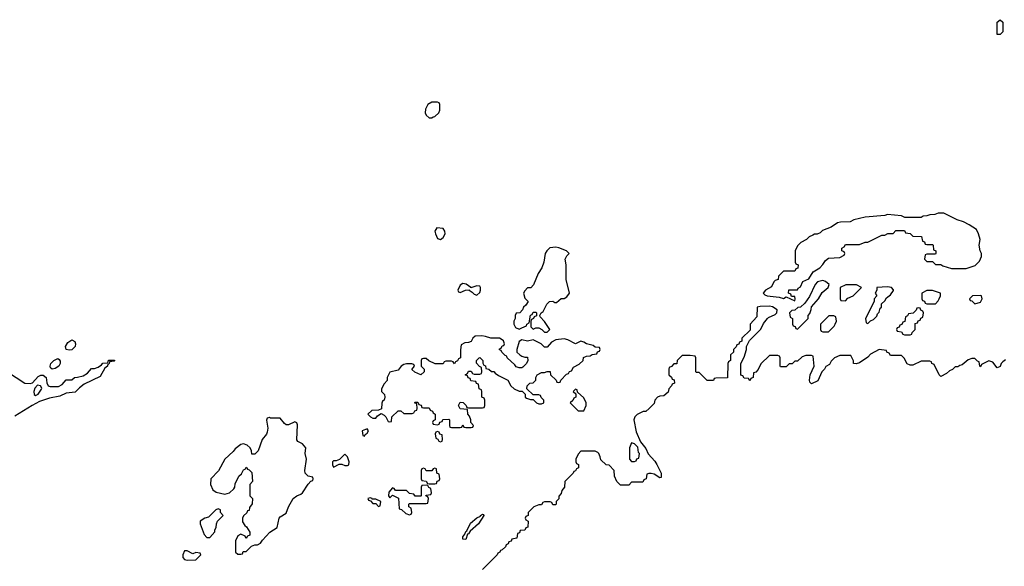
# Model space of a CAD drawing. Header units: inches. Extents: x 2722057 to 2913084, y 892730 to 1030005.
# Tile 131 of 231: x 2811198 to 2818200, y 970949 to 974832. Entities that reach past the tile are written whole.
import ezdxf

# ---------------------------------------------------------------- set-up
doc = ezdxf.new("R2010")
doc.units = ezdxf.units.IN
doc.header["$MEASUREMENT"] = 0
doc.layers.add('C8917', color=7, linetype='Continuous')

msp = doc.modelspace()

# ---------------------------------------------------------------- linework, layer by layer
at = {"layer": 'C8917', "color": 2}
for points, elevation in [([(2818150, 974726), (2818148.7, 974750), (2818150, 974814), (2818170, 974832), (2818190, 974814), (2818190.8, 974790), (2818190, 974746), (2818170, 974726)], 10), ([(2814170, 974246), (2814130, 974246), (2814102, 974230), (2814083.6, 974196.4), (2814082, 974170), (2814090, 974154), (2814110, 974134), (2814130, 974134), (2814138, 974142), (2814150, 974144.7), (2814178, 974170), (2814186, 974190), (2814186, 974230), (2814182, 974242)], 14), ([(2817770, 973458), (2817730, 973458), (2817707.3, 973447.3), (2817670, 973446), (2817650, 973438), (2817623.6, 973436.4), (2817610, 973426), (2817492.7, 973427.3), (2817470, 973438), (2817370, 973448), (2817350, 973442), (2817210, 973428.7), (2817130.9, 973409.1), (2817103.6, 973396.4), (2817034.6, 973394.6), (2817014, 973390), (2816970, 973358), (2816906.4, 973333.6), (2816890, 973318), (2816870, 973308), (2816850, 973308), (2816838, 973302), (2816811.6, 973288.4), (2816794, 973270), (2816754, 973250), (2816730, 973226), (2816714, 973190), (2816714, 973110), (2816718, 973098), (2816734, 973090), (2816732.7, 973067.3), (2816718, 973062), (2816710, 973046), (2816630, 973046), (2816594, 973010), (2816592.7, 972987.3), (2816570, 972978), (2816562, 972970), (2816544.7, 972935.3), (2816502, 972910), (2816484.7, 972890), (2816496.9, 972876.9), (2816514, 972870), (2816599.8, 972859.8), (2816630, 972852), (2816650, 972862), (2816710, 972834), (2816714, 972850), (2816710, 972866), (2816686, 972866), (2816682, 972882), (2816666, 972890), (2816667.3, 972912.7), (2816730, 972914), (2816735.3, 972924.7), (2816750, 972934), (2816767.3, 972972.7), (2816810, 972992), (2816840.1, 973039.9), (2816888, 973070), (2816910, 973092), (2816930, 973122), (2816950, 973138), (2817030, 973142), (2817062, 973158), (2817066, 973170), (2817062, 973182), (2817046, 973190), (2817046, 973210), (2817062, 973218), (2817070, 973234), (2817170, 973234), (2817210, 973251.3), (2817230, 973252), (2817330, 973302), (2817350, 973302), (2817372.7, 973312.7), (2817410, 973314), (2817430, 973334), (2817490, 973334), (2817498, 973318), (2817530, 973314), (2817550, 973294), (2817612.7, 973292.7), (2817618, 973258), (2817632.7, 973252.7), (2817638, 973238), (2817650, 973234), (2817690, 973234), (2817694, 973230), (2817698, 973198), (2817714, 973190), (2817714, 973170), (2817710, 973166), (2817650, 973166), (2817638, 973162), (2817634, 973130), (2817650, 973114), (2817690, 973114), (2817710, 973094), (2817750, 973094), (2817763.6, 973083.6), (2817825.4, 973065.4), (2817930, 973064.7), (2817993.6, 973086.4), (2818023.1, 973116.9), (2818038, 973150), (2818038, 973170), (2818028.7, 973190), (2818022, 973230), (2818028, 973270), (2818018, 973310), (2818002, 973342), (2817950, 973375.3), (2817910, 973395.3), (2817866, 973410)], 14), ([(2814166, 973354), (2814151.3, 973328.7), (2814154.8, 973310), (2814170, 973278), (2814190, 973271), (2814210, 973284.7), (2814224, 973310), (2814222, 973330), (2814208.9, 973348.9)], 14), ([(2815010, 973216), (2814968, 973212), (2814946, 973190), (2814936, 973170), (2814924.7, 973110), (2814911.3, 973070), (2814884.7, 973030), (2814851.6, 972948.4), (2814832.7, 972927.3), (2814810, 972926), (2814790, 972906), (2814782, 972890), (2814790, 972854), (2814814, 972830), (2814796.9, 972803.1), (2814782, 972790), (2814774, 972770), (2814754, 972750), (2814730, 972746), (2814722, 972730), (2814722, 972710), (2814712, 972690), (2814712, 972670), (2814725.4, 972645.4), (2814750, 972634), (2814770, 972642), (2814802, 972658), (2814806, 972670), (2814822, 972678), (2814830, 972734), (2814842, 972738), (2814850, 972754), (2814870, 972754), (2814874, 972750), (2814872.7, 972727.3), (2814858, 972722), (2814852, 972708), (2814838, 972702), (2814834, 972690), (2814834, 972650), (2814850, 972634), (2814870, 972642), (2814890, 972642), (2814911.3, 972631.3), (2814930, 972612), (2814950, 972612), (2814968, 972630), (2814930, 972688), (2814900.4, 972720.4), (2814898, 972730), (2814906, 972750), (2814920.4, 972759.6), (2814946, 972810), (2814966, 972830), (2814990, 972832), (2815003.6, 972823.6), (2815016.4, 972823.6), (2815048.4, 972851.6), (2815070, 972852), (2815090, 972862), (2815108, 972890), (2815085.6, 972985.6), (2815084, 973090), (2815078, 973130), (2815090, 973154), (2815106, 973170), (2815086, 973190), (2815032.1, 973212.1)], 14), ([(2814350, 972958), (2814330, 972946), (2814314, 972910), (2814318, 972898), (2814330, 972894), (2814368.4, 972911.6), (2814394, 972914), (2814394, 972910), (2814416.9, 972896.9), (2814430, 972882), (2814450, 972874), (2814470, 972894), (2814475.3, 972910), (2814475.3, 972930), (2814470, 972938), (2814450, 972942), (2814406, 972926), (2814406, 972930), (2814373.6, 972953.6)], 14), ([(2816910, 972979.3), (2816871.3, 972970), (2816856, 972950), (2816814.4, 972865.6), (2816781, 972819), (2816751.3, 972788.7), (2816732.7, 972787.3), (2816711.6, 972768.4), (2816690, 972766), (2816674, 972750), (2816678, 972718), (2816694, 972710), (2816694, 972670), (2816698, 972658), (2816712.7, 972652.7), (2816718, 972638), (2816730, 972634), (2816806, 972710), (2816806, 972730), (2816816.4, 972743.6), (2816827.3, 972772.7), (2816828.4, 972791.6), (2816878, 972850), (2816905.6, 972894.4), (2816948.7, 972930), (2816954, 972950), (2816930, 972973.2)], 14), ([(2817150, 972948), (2817072.7, 972947.3), (2817034, 972930), (2817034, 972850), (2817038, 972838), (2817070, 972834), (2817087.3, 972852.7), (2817126, 972870), (2817186, 972930)], 14), ([(2817370, 972935.1), (2817294, 972930), (2817294, 972910), (2817282, 972890), (2817294, 972870), (2817274, 972850), (2817274, 972830), (2817214, 972710), (2817218, 972678), (2817230, 972674), (2817248, 972692), (2817270, 972702), (2817293.6, 972726.4), (2817298, 972742), (2817310, 972754), (2817318, 972782), (2817326, 972790), (2817327.3, 972812.7), (2817350, 972834), (2817363.1, 972856.9), (2817390, 972878), (2817412.5, 972907.5), (2817413.2, 972913.2), (2817398, 972930)], 14), ([(2817690, 972908.7), (2817670, 972908.7), (2817650, 972908), (2817614, 972890), (2817614, 972850), (2817618, 972838), (2817632.7, 972832.7), (2817638, 972818), (2817650, 972814), (2817710, 972814), (2817730, 972834), (2817738, 972850), (2817746, 972870), (2817746, 972890)], 14), ([(2818030, 972872.7), (2817974, 972870), (2817954, 972850), (2817958, 972838), (2817970, 972834), (2817990, 972814), (2818030, 972826), (2818042, 972850), (2818038, 972870)], 14), ([(2817590, 972786), (2817578, 972782), (2817572.7, 972767.3), (2817552.7, 972747.3), (2817518, 972742), (2817512.7, 972727.3), (2817498, 972722), (2817492.7, 972687.3), (2817478, 972682), (2817472.7, 972667.3), (2817458, 972662), (2817452.7, 972647.3), (2817438, 972642), (2817434, 972630), (2817438, 972618), (2817470, 972614), (2817478, 972598), (2817490, 972594), (2817530, 972594), (2817542, 972598), (2817546, 972610), (2817566, 972630), (2817567.3, 972672.7), (2817582, 972678), (2817587.3, 972692.7), (2817602, 972698), (2817607.3, 972712.7), (2817622, 972718), (2817626, 972750), (2817622, 972762), (2817607.3, 972767.3), (2817602, 972782)], 14), ([(2816987.3, 972727.3), (2816952.7, 972727.3), (2816894, 972670), (2816894, 972630), (2816898, 972618), (2816910, 972614), (2816950, 972614), (2816990, 972654), (2816998, 972670), (2817006, 972690), (2817002, 972722)], 14), ([(2814485.2, 972585.2), (2814436.9, 972583.1), (2814422, 972570), (2814410, 972546), (2814390, 972538), (2814363.6, 972536.4), (2814338, 972522), (2814332.7, 972487.3), (2814334, 972430), (2814318, 972422), (2814312.7, 972407.3), (2814298, 972402), (2814290, 972386), (2814282, 972402), (2814270, 972406), (2814230, 972406), (2814218, 972402), (2814210, 972386), (2814152.7, 972387.3), (2814107.3, 972407.3), (2814090, 972426), (2814070, 972426), (2814058, 972422), (2814054, 972410), (2814054, 972370), (2814074, 972350), (2814074, 972330), (2814052, 972308), (2814007.3, 972327.3), (2813988, 972348), (2814006, 972370), (2814002, 972382), (2813987.3, 972387.3), (2813950, 972388), (2813930, 972382), (2813912, 972370), (2813890, 972342), (2813831.6, 972328.4), (2813812, 972290), (2813811.6, 972268.4), (2813790, 972246), (2813772, 972210), (2813772, 972190), (2813792, 972170), (2813794, 972150), (2813791.3, 972128.7), (2813778, 972122), (2813772.7, 972107.3), (2813771.6, 972068.4), (2813750, 972058), (2813703.6, 972056.4), (2813674, 972030), (2813694, 972010), (2813710, 972002), (2813730, 972002), (2813743.1, 972016.9), (2813770, 972034), (2813790, 972022), (2813802, 972010), (2813818, 971978), (2813830, 971974), (2813842, 971978), (2813846, 972010), (2813890, 972054), (2813910, 972054), (2813930, 972034), (2813990, 972034), (2814002, 972038), (2814007.3, 972052.7), (2814022, 972058), (2814026, 972070), (2814022, 972102), (2814006, 972110), (2814010, 972114), (2814030, 972114), (2814038, 972098), (2814052.7, 972092.7), (2814058, 972078), (2814070, 972074), (2814110, 972074), (2814118, 972058), (2814134, 972050), (2814138, 972038), (2814154, 972030), (2814154, 971990), (2814138, 971982), (2814134, 971970), (2814138, 971958), (2814170, 971954), (2814182, 971958), (2814187.3, 971972.7), (2814202, 971978), (2814207.3, 971992.7), (2814250, 971994), (2814254, 971990), (2814254, 971950), (2814258, 971938), (2814270, 971934), (2814330, 971934), (2814342, 971938), (2814350, 971954), (2814358, 971938), (2814370, 971934), (2814410, 971934), (2814422, 971938), (2814426, 971950), (2814406, 971970), (2814406, 971990), (2814396.4, 972016.4), (2814386, 972030), (2814382, 972062), (2814330, 972068), (2814318, 972090), (2814330, 972114), (2814351.6, 972111.6), (2814374, 972090), (2814378, 972078), (2814390, 972074), (2814490, 972074), (2814502, 972078), (2814506, 972090), (2814506, 972130), (2814502, 972142), (2814486, 972150), (2814486, 972190), (2814482, 972202), (2814466, 972210), (2814462, 972242), (2814447.3, 972247.3), (2814442, 972262), (2814407.3, 972267.3), (2814402, 972282), (2814387.3, 972287.3), (2814382, 972302), (2814366, 972310), (2814382, 972318), (2814390, 972334), (2814410, 972334), (2814418, 972318), (2814430, 972314), (2814470, 972314), (2814482, 972318), (2814486, 972330), (2814482, 972362), (2814467.3, 972367.3), (2814447.3, 972392.7), (2814446, 972410), (2814466, 972430), (2814470, 972431.3), (2814490.9, 972410.9), (2814492, 972392), (2814498, 972378), (2814510, 972374), (2814514, 972354), (2814534, 972350), (2814552.7, 972332.7), (2814570, 972332), (2814579.6, 972319.6), (2814603.6, 972303.6), (2814670, 972272), (2814691.6, 972231.6), (2814714, 972210), (2814750, 972194), (2814772.7, 972192.7), (2814792.7, 972172.7), (2814794, 972150), (2814803.6, 972143.6), (2814830, 972134), (2814850, 972134), (2814874, 972110), (2814890, 972102), (2814910, 972102), (2814926, 972110), (2814926, 972130), (2814907.3, 972147.3), (2814902, 972162), (2814890, 972166), (2814850, 972166), (2814806, 972210), (2814808.4, 972231.6), (2814826, 972250), (2814850, 972252), (2814868, 972270), (2814868.9, 972291.1), (2814878, 972310), (2814910, 972326), (2814930, 972324.7), (2814950, 972332), (2814971.6, 972331.6), (2814974, 972310), (2815014, 972270), (2815018, 972258), (2815030, 972254), (2815042, 972258), (2815046, 972270), (2815087.3, 972312.7), (2815102, 972318), (2815107.3, 972332.7), (2815122, 972338), (2815136.4, 972363.6), (2815176.4, 972383.6), (2815206, 972410), (2815207.3, 972432.7), (2815230, 972442), (2815256.4, 972443.6), (2815270, 972454), (2815302, 972458), (2815307.3, 972472.7), (2815322, 972478), (2815326, 972490), (2815322, 972502), (2815290, 972506), (2815276.4, 972516.4), (2815229, 972529), (2815210, 972542), (2815190, 972548), (2815150, 972528), (2815097.2, 972557.2), (2815070, 972564), (2815010, 972558), (2814979.6, 972540.4), (2814950, 972506), (2814930, 972506), (2814906, 972530), (2814850, 972558), (2814810, 972548), (2814770, 972558), (2814750, 972546), (2814734, 972490), (2814734, 972470), (2814754, 972450), (2814770, 972442), (2814790, 972434), (2814810, 972434), (2814812, 972410), (2814802, 972390), (2814776.9, 972363.1), (2814770, 972358), (2814750, 972358), (2814730, 972366), (2814720.4, 972380.4), (2814666, 972430), (2814662, 972442), (2814650, 972446), (2814626, 972470), (2814622, 972482), (2814610, 972486), (2814610, 972494), (2814622, 972498), (2814630, 972514), (2814642, 972518), (2814646, 972530), (2814638, 972550), (2814623.1, 972563.1), (2814610, 972568.7), (2814550, 972568.7), (2814510, 972582)], 14), ([(2811550, 972483.7), (2811530, 972489), (2811523.7, 972510), (2811541.2, 972538.8), (2811570, 972558), (2811590, 972544.7), (2811596.3, 972530), (2811593.4, 972510), (2811570, 972487.3)], 10), ([(2811430, 972348.7), (2811418, 972358), (2811415.3, 972370), (2811419, 972390), (2811442, 972410), (2811470, 972424.7), (2811478.8, 972418.8), (2811485.4, 972405.4), (2811486, 972390), (2811478, 972370), (2811450, 972354)], 10), ([(2811325.4, 972234.6), (2811306.8, 972213.2), (2811298, 972190), (2811302, 972170), (2811310, 972162), (2811330, 972172), (2811353.6, 972206.4), (2811355.3, 972215.3), (2811346, 972230)], 10), ([(2815150, 972206), (2815134, 972190), (2815154, 972174), (2815154, 972150), (2815138, 972142), (2815132.7, 972127.3), (2815114, 972110), (2815170, 972054), (2815210, 972054), (2815226, 972090), (2815226, 972110), (2815210, 972146), (2815166, 972186), (2815162, 972202)], 14), ([(2812974, 972006), (2812958, 972002), (2812954, 971986), (2812962.8, 971930), (2812958.5, 971901.5), (2812953, 971887), (2812922.8, 971850), (2812894, 971770), (2812870, 971746), (2812850, 971746), (2812848, 971770), (2812838, 971790), (2812815.3, 971810), (2812790, 971819), (2812770, 971814), (2812730, 971784), (2812715.6, 971764.4), (2812657.3, 971710), (2812612.3, 971627.7), (2812558.8, 971570), (2812554.8, 971530), (2812570.8, 971490.8), (2812595.3, 971475.3), (2812658, 971462), (2812690, 971471.3), (2812720.4, 971499.6), (2812728, 971510), (2812730, 971534), (2812758, 971590), (2812775.3, 971604.7), (2812790, 971634), (2812802, 971638), (2812810, 971654), (2812818, 971638), (2812830, 971634), (2812850, 971614), (2812854, 971550), (2812834, 971530), (2812834, 971450), (2812854, 971430), (2812852.7, 971392.7), (2812832.7, 971367.3), (2812830, 971346), (2812818, 971342), (2812812.7, 971327.3), (2812790, 971306), (2812782, 971290), (2812783.6, 971263.6), (2812799.6, 971239.6), (2812812, 971230), (2812834, 971190), (2812834, 971170), (2812818, 971162), (2812810, 971146), (2812802, 971162), (2812770, 971178), (2812750, 971166), (2812732, 971130), (2812734, 971050), (2812750, 971034), (2812770, 971034), (2812782, 971038), (2812787.3, 971052.7), (2812810, 971054), (2812847.3, 971092.7), (2812870, 971102), (2812890, 971102), (2812910, 971112), (2812925.2, 971134.8), (2812977.2, 971190), (2813030, 971224.7), (2813042.7, 971290), (2813050, 971301), (2813093.2, 971326.8), (2813110, 971372), (2813144, 971430), (2813169, 971450), (2813198.6, 971461.4), (2813209.4, 971470.6), (2813250, 971532), (2813270, 971554), (2813282, 971558), (2813286, 971570), (2813282, 971582), (2813250, 971588), (2813229, 971610), (2813225.2, 971630), (2813239, 971710), (2813228.7, 971750), (2813234, 971790), (2813210, 971818), (2813175.3, 971835.3), (2813170, 971846), (2813173.2, 971953.2), (2813168.7, 971968.7), (2813155.3, 971975.3), (2813110, 971954), (2813094.6, 971954.6), (2813082, 971962), (2813050, 972002), (2812982, 972002)], 14), ([(2813670, 971926), (2813634, 971910), (2813638, 971878), (2813650, 971874), (2813655.3, 971884.7), (2813670, 971894), (2813678, 971910)], 14), ([(2814170, 971906), (2814158, 971902), (2814154, 971890), (2814158, 971858), (2814172.7, 971852.7), (2814178, 971838), (2814190, 971834), (2814202, 971838), (2814206, 971850), (2814202, 971882), (2814187.3, 971887.3), (2814182, 971902)], 14), ([(2815550, 971826), (2815534, 971790), (2815534, 971710), (2815550, 971694), (2815570, 971694), (2815582, 971698), (2815587.3, 971712.7), (2815602, 971718), (2815606, 971750), (2815598, 971758), (2815594, 971794), (2815570, 971818)], 14), ([(2813510, 971746), (2813472.7, 971707.3), (2813450, 971698), (2813430, 971698), (2813422, 971690), (2813422, 971670), (2813430, 971654), (2813470, 971674), (2813490, 971674), (2813510, 971664.7), (2813530, 971664.7), (2813538, 971670), (2813542, 971690), (2813530, 971726)], 14), ([(2814150, 971646), (2814138, 971642), (2814130, 971626), (2814090, 971626), (2814082, 971642), (2814070, 971646), (2814058, 971642), (2814054, 971630), (2814054, 971570), (2814058, 971558), (2814090, 971554), (2814098, 971538), (2814110, 971534), (2814150, 971534), (2814162, 971538), (2814167.3, 971552.7), (2814182, 971558), (2814186, 971570), (2814182, 971602), (2814166, 971610), (2814162, 971642)], 14), ([(2814090, 971526), (2814058, 971522), (2814054, 971510), (2814054, 971450), (2814050, 971446), (2814010, 971446), (2814002, 971462), (2813970, 971466), (2813950, 971486), (2813870, 971486), (2813862, 971502), (2813850, 971506), (2813823.6, 971476.4), (2813822, 971450), (2813830, 971434), (2813850, 971454), (2813891.6, 971431.6), (2813898, 971358), (2813912.7, 971352.7), (2813943.6, 971323.6), (2813970, 971314), (2813982, 971318), (2813986, 971330), (2813982, 971362), (2813966, 971370), (2813966, 971390), (2813970, 971394), (2814090, 971394), (2814102, 971398), (2814106, 971430), (2814102, 971442), (2814086, 971450), (2814090, 971454), (2814122, 971458), (2814126, 971470), (2814122, 971502), (2814107.3, 971507.3), (2814102, 971522)], 14), ([(2813690, 971435.3), (2813674, 971430), (2813678, 971418), (2813694, 971414), (2813710, 971394), (2813730, 971394), (2813750, 971374), (2813762, 971378), (2813766, 971410), (2813730, 971426), (2813706, 971426), (2813706, 971430)], 14), ([(2812610, 971358), (2812594, 971350), (2812542, 971298), (2812514, 971290), (2812482, 971270), (2812482, 971250), (2812510, 971174), (2812530, 971154), (2812550, 971154), (2812587.3, 971192.7), (2812587.3, 971207.3), (2812596.4, 971223.6), (2812598, 971250), (2812606, 971270), (2812646, 971310), (2812626, 971330), (2812626, 971350)], 14), ([(2814370, 971139), (2814350, 971142), (2814350, 971158), (2814363.7, 971176.3), (2814370, 971194.8), (2814378.9, 971201.1), (2814403.9, 971256.1), (2814450, 971292.4), (2814474.6, 971305.4), (2814475.3, 971310), (2814490, 971318.8), (2814495.9, 971315.9), (2814498.8, 971310), (2814460.4, 971250), (2814400.9, 971199.1), (2814390, 971179), (2814383.5, 971176.5)], 10), ([(2812390, 971058), (2812370, 971058), (2812358, 971030), (2812358, 971010), (2812370, 970998), (2812390, 970991.3), (2812450, 970994), (2812486, 971030), (2812482, 971042), (2812450, 971046), (2812430, 971038)], 14)]:
    msp.add_lwpolyline(points, close=True, dxfattribs=dict(at, elevation=elevation))
for points, elevation in [([(2818210, 972415.3), (2818190, 972402), (2818178, 972390), (2818170, 972368), (2818150, 972358), (2818119.3, 972399.3), (2818090, 972408.7), (2818038, 972382), (2818030, 972366), (2818026, 972370), (2818022, 972402), (2818010, 972406), (2817990, 972426), (2817970, 972426), (2817943.6, 972416.4), (2817899.6, 972380.4), (2817883.6, 972376.4), (2817870, 972366), (2817850, 972366), (2817832.7, 972347.3), (2817810, 972338), (2817790, 972318), (2817750, 972298), (2817738, 972310), (2817702, 972382), (2817686, 972390), (2817682, 972402), (2817670, 972406), (2817610, 972406), (2817550, 972378), (2817530, 972378), (2817510, 972388), (2817488.4, 972428.4), (2817470, 972446), (2817390, 972446), (2817382, 972462), (2817366, 972470), (2817362, 972482), (2817310, 972488), (2817250, 972455.3), (2817230, 972435.3), (2817170, 972395.3), (2817147.3, 972387.3), (2817128.4, 972388.4), (2817127.3, 972407.3), (2817110, 972446), (2817030, 972446), (2816994, 972430), (2816970, 972406), (2816956.9, 972383.1), (2816931.6, 972368.4), (2816922, 972350), (2816902, 972330), (2816874.8, 972265.2), (2816830, 972246), (2816818, 972258), (2816815.3, 972270), (2816819, 972310), (2816848, 972370), (2816842, 972442), (2816830, 972446), (2816790, 972446), (2816763.6, 972436.4), (2816730, 972406), (2816710, 972406), (2816692.7, 972387.3), (2816670, 972386), (2816650, 972366), (2816610, 972366), (2816606, 972370), (2816606, 972430), (2816602, 972442), (2816590, 972446), (2816530, 972446), (2816470, 972386), (2816450, 972346), (2816432.7, 972327.3), (2816418, 972322), (2816414, 972290), (2816398, 972282), (2816390, 972266), (2816382, 972282), (2816350, 972286), (2816342, 972302), (2816327.3, 972307.3), (2816326, 972390), (2816350, 972434), (2816366, 972490), (2816366, 972510), (2816387.3, 972552.7), (2816470, 972634), (2816487.3, 972672.7), (2816515.3, 972710), (2816522.7, 972717.3), (2816570, 972738), (2816582, 972750), (2816584, 972770), (2816551.9, 972791.9), (2816530, 972796.9), (2816464.5, 972795.5), (2816442, 972790), (2816439.6, 972720.4), (2816394, 972670), (2816392.7, 972627.3), (2816334, 972570), (2816332.7, 972547.3), (2816318, 972542), (2816312.7, 972527.3), (2816298, 972522), (2816292.7, 972507.3), (2816274, 972490), (2816274, 972470), (2816254, 972450), (2816254, 972410), (2816238, 972402), (2816234, 972390), (2816232.7, 972287.3), (2816150, 972286), (2816138, 972282), (2816131.6, 972268.4), (2816088.4, 972268.4), (2816030, 972326), (2816010, 972326), (2816006, 972330), (2816006, 972430), (2816002, 972442), (2815967.3, 972447.3), (2815910, 972446), (2815874, 972410), (2815872.7, 972387.3), (2815850, 972386), (2815832.7, 972367.3), (2815818, 972362), (2815814, 972350), (2815814, 972310), (2815832.7, 972292.7), (2815838, 972278), (2815852.7, 972272.7), (2815854, 972250), (2815838, 972242), (2815834, 972230), (2815814, 972210), (2815810, 972186), (2815779.6, 972160.4), (2815750, 972158), (2815734, 972150), (2815714, 972130), (2815710, 972106), (2815674, 972070), (2815650, 972048), (2815632.7, 972047.3), (2815590, 972028), (2815572, 972010), (2815566, 971990), (2815583.4, 971903.4), (2815613.2, 971833.2), (2815650, 971784.7), (2815667.1, 971747.1), (2815715.5, 971695.5), (2815730, 971671.3), (2815761, 971610), (2815759.6, 971580.4), (2815750, 971578), (2815710, 971602), (2815690, 971608), (2815672.7, 971607.3), (2815658, 971602), (2815654, 971570), (2815638, 971562), (2815630, 971546), (2815550, 971546), (2815530, 971526), (2815470, 971526), (2815446, 971550), (2815428.4, 971588.4), (2815426, 971630), (2815390, 971666), (2815368.4, 971668.4), (2815330, 971706), (2815327.3, 971727.3), (2815318, 971750), (2815310, 971758), (2815290, 971766), (2815190, 971766), (2815170, 971746), (2815154, 971710), (2815154, 971690), (2815158, 971678), (2815171.6, 971671.6), (2815171.6, 971648.4), (2815158, 971642), (2815150, 971626), (2815138, 971622), (2815134, 971610), (2815074, 971550), (2815072, 971510), (2815052.7, 971487.3), (2815050, 971466), (2815032.7, 971447.3), (2815031.6, 971428.4), (2815014, 971410), (2815014, 971390), (2815010, 971386), (2814990, 971386), (2814982, 971402), (2814970, 971406), (2814930, 971406), (2814918, 971402), (2814910, 971386), (2814890, 971386), (2814854, 971370), (2814814, 971330), (2814814, 971310), (2814798, 971302), (2814794, 971290), (2814798, 971278), (2814814, 971270), (2814812.7, 971227.3), (2814798, 971222), (2814790, 971206), (2814758, 971202), (2814752.7, 971187.3), (2814738, 971182), (2814732.7, 971147.3), (2814698, 971142), (2814692.7, 971127.3), (2814678, 971122), (2814672.7, 971107.3), (2814658, 971102), (2814652.7, 971087.3), (2814630, 971066), (2814618, 971062), (2814614, 971050), (2814598, 971042), (2814594, 971030), (2814532, 970968), (2814490, 970926)], 14), ([(2811112, 972330), (2811234, 972250), (2811273.2, 972246.8), (2811288.9, 972251.1), (2811330, 972296), (2811350, 972306.8), (2811366.4, 972306.4), (2811386, 972290), (2811391, 972251), (2811402, 972230), (2811414.6, 972225.4), (2811474.6, 972225.4), (2811500.4, 972239.6), (2811530, 972274), (2811570, 972274), (2811588.9, 972291.1), (2811610, 972291.3), (2811650, 972302), (2811680.4, 972319.6), (2811710, 972354), (2811730, 972354), (2811756.4, 972363.6), (2811780.4, 972379.6), (2811790, 972392), (2811826, 972394), (2811830, 972412), (2811870, 972414), (2811874, 972410), (2811870, 972406), (2811838, 972402), (2811834, 972390), (2811822, 972378), (2811822, 972370), (2811804.7, 972355.3), (2811770, 972298), (2811658, 972242), (2811623.5, 972216.5), (2811593.2, 972186.8), (2811530, 972178), (2811483.5, 972156.5), (2811410, 972142.7), (2811340.5, 972119.5), (2811287.9, 972092.1), (2811164.5, 972015.5)], 10)]:
    msp.add_lwpolyline(points, dxfattribs=dict(at, elevation=elevation))

doc.saveas('drawing.dxf')
